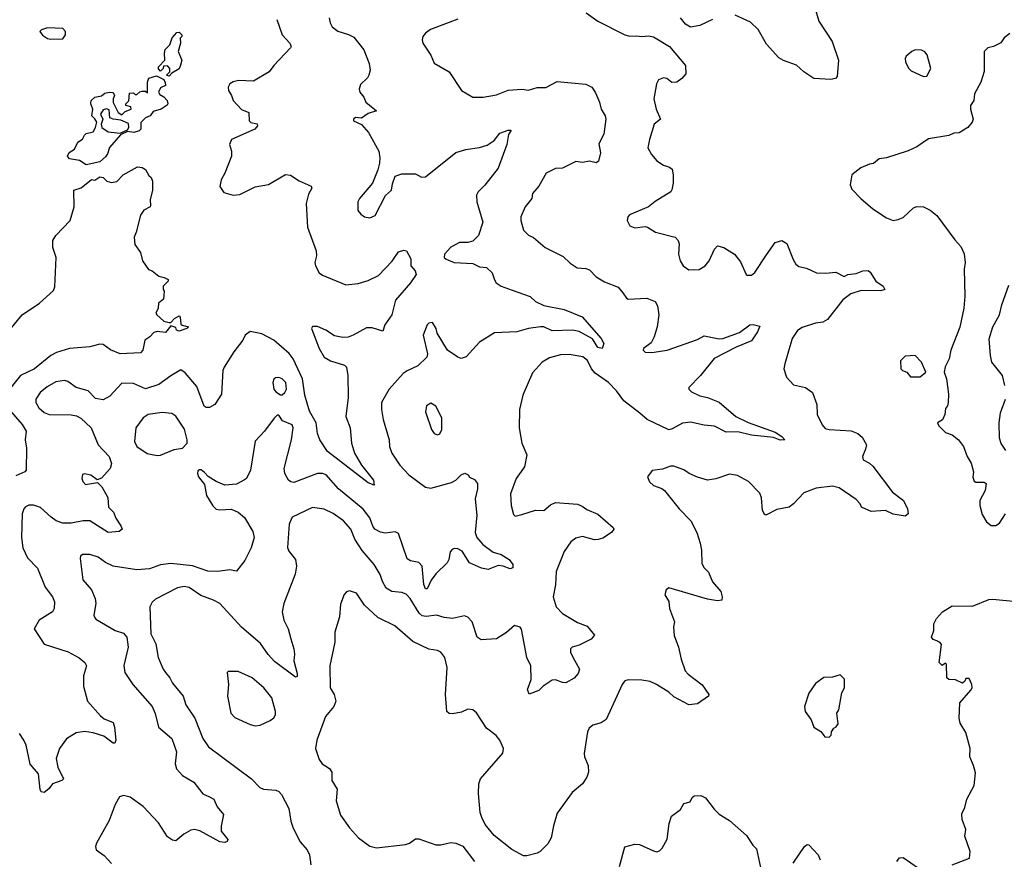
# Model space of a CAD drawing. Extents: x 2293878 to 2522763, y 823964 to 1006972.
# Tile 110 of 256: x 2321580 to 2327413, y 939529 to 944504. Entities that reach past the tile are written whole.
import ezdxf

# ---------------------------------------------------------------- set-up
doc = ezdxf.new("R2010")
doc.units = 0

msp = doc.modelspace()

# ---------------------------------------------------------------- linework, layer by layer
at = {"layer": '0CON20XD'}
for points in [[(2326284, 944596), (2326315, 944496), (2326393.5, 944375), (2326430, 944265), (2326423.3, 944166.7), (2326413.9, 944156.1), (2326385, 944150), (2326285, 944156), (2326225.9, 944195.9), (2326182.5, 944235), (2326105, 944262), (2326077.9, 944277.9), (2326005, 944360), (2325955, 944445.7), (2325908.8, 944488.8), (2325819.2, 944530.8)], [(2324936.7, 944545), (2325005.9, 944495.9), (2325165, 944414.3), (2325195, 944406), (2325235, 944408.8), (2325265, 944403.8), (2325305, 944409.2), (2325335, 944402.5), (2325430, 944345), (2325525, 944232.5), (2325527, 944183), (2325502.5, 944155), (2325472.5, 944135), (2325442.7, 944132.7), (2325413.3, 944155), (2325395, 944160), (2325365, 944147.5), (2325352.2, 944125), (2325336.9, 944035), (2325350, 943975), (2325376, 943915), (2325339.2, 943885), (2325311.4, 943795), (2325300.8, 943745), (2325324, 943705)], [(2323104.4, 944505), (2323135.4, 944415.4), (2323181.2, 944365), (2323188.8, 944345), (2323185, 944337.5), (2323085, 944233.3), (2323057.5, 944195), (2322965, 944140), (2322876.1, 944143.9), (2322845, 944136.2), (2322826.1, 944123.9), (2322816.2, 944105), (2322818, 944085), (2322836, 944055), (2322844, 944025), (2322895, 943971.2), (2322937.5, 943955), (2322940, 943905), (2322950, 943895), (2322987, 943887), (2322990, 943875), (2322973.3, 943855), (2322835.8, 943795), (2322824, 943765), (2322835.6, 943725.6), (2322835.7, 943695), (2322795, 943593.8), (2322774.3, 943555), (2322766, 943515), (2322790.5, 943480.5), (2322845.7, 943464.3), (2322885, 943468.5), (2322975, 943513.1), (2323055, 943528.1), (2323155, 943587.1), (2323185, 943582.5), (2323235, 943550), (2323308, 943518), (2323311.2, 943505), (2323290.4, 943469.6), (2323277.5, 943415), (2323284.5, 943275), (2323336.5, 943135), (2323338.5, 943105), (2323329.2, 943065), (2323332.5, 943045), (2323354.3, 943005), (2323375, 942989.4), (2323512.1, 942932.1), (2323585, 942941.8), (2323645, 942958.9), (2323705, 942988.1), (2323787.5, 943072.5), (2323798.3, 943091.7), (2323825, 943129.2), (2323855, 943138), (2323872.5, 943135), (2323896.8, 943086.8), (2323898, 943045), (2323924, 943015), (2323929.2, 942995), (2323895.4, 942944.6), (2323807.3, 942842.7), (2323784, 942755), (2323743.8, 942695), (2323732.5, 942657.5), (2323667.9, 942677.9), (2323635, 942678.6), (2323556.2, 942633.8), (2323526.8, 942623.2), (2323495, 942620.9), (2323445, 942631.4), (2323394.6, 942664.6), (2323345, 942685.6), (2323315, 942686.2), (2323308.8, 942675), (2323354.5, 942555), (2323384.4, 942505), (2323421.7, 942481.7), (2323505, 942457.5), (2323516, 942445), (2323524.3, 942395), (2323525.6, 942265), (2323512.2, 942152.2), (2323537.5, 942085), (2323546.2, 941995), (2323564.3, 941935), (2323604.6, 941864.6), (2323675.6, 941775), (2323680, 941745), (2323645, 941760.6), (2323403.1, 941945), (2323357.8, 942015), (2323345, 942052.5), (2323336.2, 942115), (2323298.1, 942185), (2323269.7, 942279.7), (2323254.8, 942375), (2323199.7, 942495), (2323175.8, 942525.8), (2323085, 942604.6), (2323015, 942642.2), (2322945, 942657.1), (2322916, 942635), (2322902.5, 942605), (2322848.9, 942535), (2322791.1, 942445), (2322783.8, 942425), (2322775.4, 942284.6), (2322737, 942223), (2322705, 942205.7), (2322685, 942205.8), (2322673.7, 942213.7), (2322630.4, 942330.4), (2322561.4, 942411.4), (2322535, 942428.8), (2322475, 942394.4), (2322405, 942343.1), (2322325, 942316.7), (2322255, 942348.9), (2322185, 942349.5), (2322115, 942273.5), (2322075, 942252.2), (2322030, 942260), (2321985, 942305.8), (2321915, 942323.8), (2321865, 942360.8), (2321846.5, 942366.5), (2321795, 942357.8), (2321742.4, 942327.6), (2321702.2, 942295), (2321675.5, 942255), (2321676.5, 942235), (2321694.5, 942205), (2321725, 942177.3), (2321755, 942163.8), (2321885, 942163.3), (2321916.4, 942156.4), (2321942.6, 942142.6), (2322004, 942085), (2322045.8, 941985), (2322110, 941915), (2322123.3, 941875), (2322116.2, 941845), (2322065, 941787.5), (2322038.3, 941778.3), (2322002.5, 941805), (2321965, 941813.3), (2321951.7, 941808.3), (2321948.8, 941785), (2321955, 941767.5), (2321970.5, 941750.5), (2322041.7, 941761.7), (2322066.1, 941736.1), (2322102.3, 941672.3), (2322106, 941615), (2322136.7, 941585), (2322149.3, 941549.3), (2322180, 941505), (2322186.7, 941485), (2322169.3, 941470.7), (2322105, 941466), (2321995, 941534.5), (2321956.3, 941533.7), (2321885, 941520.5), (2321835, 941520.6), (2321796.2, 941535), (2321766.2, 941556.2), (2321704.4, 941614.4), (2321663, 941627), (2321635, 941626.7), (2321615, 941616.7), (2321604, 941605), (2321594.3, 941575.7), (2321590.6, 941435), (2321598.6, 941375), (2321627.1, 941315), (2321685, 941253.1), (2321730.6, 941140.6), (2321774.4, 941085), (2321785.7, 941054.3), (2321784.2, 941015), (2321774.4, 940995.6), (2321695.8, 940945), (2321666.2, 940895), (2321725, 940804.2), (2321867.9, 940757.9), (2321932.6, 940722.6), (2321966.2, 940695), (2321976.2, 940675), (2321957.5, 940615), (2321958, 940555), (2321982.9, 940465), (2322058.3, 940378.3), (2322081.7, 940361.7), (2322135, 940338.8), (2322141.2, 940311.2)], [(2323414.3, 944515), (2323419.4, 944485), (2323431.5, 944461.5), (2323465, 944435.6), (2323527.4, 944417.4), (2323559.8, 944399.8), (2323618.6, 944325), (2323650, 944245), (2323656, 944205), (2323648.8, 944175), (2323640.8, 944159.2), (2323599.1, 944120.9), (2323592.2, 944092.2), (2323596, 944075), (2323620, 944045), (2323631.2, 944015), (2323693.3, 943965), (2323645, 943948), (2323605, 943920), (2323570, 943925), (2323557.5, 943915), (2323557.5, 943905), (2323605, 943882.5), (2323646, 943835), (2323707.1, 943725), (2323712.9, 943685), (2323712.5, 943655), (2323702.5, 943615), (2323670, 943535), (2323592.5, 943445), (2323582.5, 943425), (2323584.4, 943374.4), (2323601.3, 943351.3), (2323623.3, 943335), (2323655, 943330), (2323685.6, 943344.4), (2323747.5, 943462.5), (2323783.3, 943495), (2323788.3, 943531.7), (2323805, 943577.5), (2323845, 943590), (2323925, 943590), (2323960.7, 943570.7), (2323985, 943573.8), (2324165, 943718.1), (2324223.3, 943735), (2324305, 943746.7), (2324349.6, 943760.4), (2324390.9, 943789.1), (2324425, 943832.5), (2324475, 943848.8), (2324490, 943850), (2324490, 943845), (2324477, 943823), (2324466.7, 943765), (2324415.6, 943625), (2324335, 943524), (2324295.5, 943484.5), (2324285.7, 943465), (2324287.5, 943425), (2324323.3, 943305), (2324298.6, 943225), (2324265, 943190.8), (2324235, 943182.9), (2324185, 943183.1), (2324135, 943157.1), (2324096, 943115), (2324095.9, 943095.9), (2324106.7, 943085), (2324155, 943065.8), (2324265, 943060), (2324305, 943040), (2324345, 943036.7), (2324380, 943005), (2324392.3, 942962.3), (2324403.3, 942945), (2324433.3, 942925), (2324497.9, 942902.1), (2324604.5, 942864.5), (2324636, 942835), (2324685, 942810), (2324805, 942787.5), (2324912.6, 942742.6), (2325025.8, 942615), (2325041.2, 942585), (2325030, 942555), (2325005, 942562), (2324973.5, 942613.5), (2324895, 942657.1), (2324855, 942663.8), (2324735, 942661.3), (2324685, 942683.2), (2324665, 942683.3), (2324595, 942673.9), (2324525, 942654.5), (2324392.3, 942647.7), (2324305, 942593.3), (2324225, 942506.7), (2324195, 942496.7), (2324175, 942503.8), (2324115, 942545.8), (2324052.5, 942647.5), (2324047.5, 942675), (2324025, 942708.8), (2324005, 942706.2), (2323994.2, 942695), (2323970.9, 942635), (2323997.1, 942525), (2323992.5, 942505), (2323938, 942452), (2323875.9, 942424.1), (2323852.7, 942407.3), (2323768.6, 942315), (2323724.4, 942235), (2323723.3, 942195), (2323733.6, 942135), (2323769.4, 942015), (2323771.9, 941975), (2323784.4, 941935), (2323832.9, 941865), (2323885, 941807.1), (2323984.5, 941734.5), (2324015, 941727.1), (2324139.1, 941760.9), (2324163.3, 941775), (2324195, 941806.7), (2324217, 941817), (2324236.4, 941806.4), (2324245, 941792.5), (2324275, 941780), (2324292.5, 941755), (2324293.3, 941725), (2324278.8, 941665), (2324284.2, 941604.2), (2324287.7, 941567.7), (2324277.9, 941465), (2324288.2, 941435), (2324324.2, 941394.2), (2324385, 941349.5), (2324433.3, 941335), (2324480, 941305), (2324502.5, 941275), (2324502.5, 941255), (2324485, 941250), (2324445, 941266.7), (2324415, 941268.8), (2324355, 941246), (2324315.8, 941254.2), (2324244.2, 941285), (2324202, 941355), (2324175, 941368.1), (2324155, 941370), (2324142, 941365), (2324129.7, 941350.3), (2324122, 941305), (2324112, 941285), (2324045, 941221.2), (2324017.8, 941182.2), (2323995, 941130.8), (2323985, 941132), (2323975, 941157.5), (2323965.3, 941265.3), (2323945, 941287.1), (2323896.4, 941296.4), (2323875, 941310), (2323825, 941458.8), (2323805, 941470), (2323745, 941462.1), (2323718.1, 941468.1), (2323685, 941484.5), (2323671.9, 941501.9), (2323655, 941551.9), (2323615, 941602.7), (2323469.6, 941725), (2323395, 941806.4), (2323375, 941815.4), (2323345, 941815.3), (2323205, 941761.6), (2323186, 941765), (2323173.5, 941775), (2323150.9, 941815), (2323147.3, 941845), (2323191.5, 942015), (2323201.2, 942085), (2323193.6, 942103.6), (2323137, 942127), (2323115, 942160), (2323105, 942160), (2323087, 942143), (2323030, 942065), (2322975, 942007.5), (2322946.7, 941835), (2322924.1, 941785.9), (2322913, 941777), (2322865, 941750.8), (2322795.7, 941745.7), (2322745, 941766.7), (2322696.4, 941796.4), (2322675, 941821.2), (2322655, 941836.7), (2322645, 941837.5), (2322635, 941830), (2322633.3, 941815), (2322640, 941795), (2322675, 941750), (2322686.7, 941685), (2322725, 941623.3), (2322745, 941603.8), (2322765, 941598.8), (2322833.9, 941603.9), (2322875, 941586.2), (2322911.2, 941555), (2322961.7, 941471.7), (2322970, 941435), (2322952.5, 941375), (2322915, 941300), (2322865, 941236.7), (2322825, 941243.3), (2322755, 941234), (2322695, 941235.6), (2322605, 941266.8), (2322475, 941280.8), (2322415, 941273.2), (2322349.6, 941250.4), (2322274.6, 941244.6), (2322135, 941266.4), (2322088.3, 941288.3), (2322045, 941318.5), (2321995, 941335.6), (2321952.5, 941335), (2321941.2, 941325), (2321938.3, 941311.7), (2321953.5, 941185), (2322006.3, 941126.3), (2322027.5, 941075), (2322030.8, 941045), (2322020, 940975), (2322023, 940963), (2322031.7, 940951.7), (2322145, 940884.5), (2322195, 940868.5), (2322215, 940845.7), (2322223.1, 940785), (2322197.4, 940677.4), (2322202.2, 940635), (2322250.6, 940565), (2322365.5, 940435), (2322383.3, 940393.3), (2322402.4, 940312.4), (2322482.2, 940245), (2322509.5, 940165), (2322501.4, 940095), (2322508.6, 940065), (2322545.4, 940025.4), (2322612, 939985), (2322665, 939916), (2322705, 939898.8), (2322730, 939885), (2322750.3, 939840.3), (2322787.5, 939795), (2322773.8, 939725), (2322774, 939695), (2322812.5, 939645), (2322810, 939635), (2322795, 939628.8), (2322765, 939632.2), (2322647.2, 939697.2), (2322615, 939704.3), (2322595, 939700.8), (2322553.4, 939676.6), (2322505, 939638.8), (2322485, 939641.2), (2322455, 939661.2), (2322403.1, 939745), (2322312.1, 939842.1), (2322235, 939897.3), (2322195, 939907.5), (2322171.5, 939898.5), (2322145.7, 939854.2), (2322110.6, 939759.4), (2322035.8, 939625), (2322030, 939605), (2322033.8, 939585), (2322081.4, 939551.4), (2322124.5, 939504.5)], [(2324175, 944507.8), (2324013.6, 944446.4), (2323984.6, 944425.4), (2323969.2, 944405), (2323964.3, 944385), (2323969.2, 944365), (2324016.2, 944295), (2324035, 944247.5), (2324125, 944196.2), (2324197.5, 944085), (2324265, 944045.6), (2324325, 944044.3), (2324405, 944058.6), (2324475, 944086), (2324555, 944092.1), (2324595, 944087.1), (2324645, 944103.1), (2324697.2, 944102.8), (2324765, 944138.6), (2324935, 944121.5), (2324970, 944105), (2324991.7, 944071.7)], [(2325685.5, 944504.5), (2325610.3, 944469.7), (2325555, 944460), (2325525, 944478), (2325495, 944516.2)], [(2321765, 944388.8), (2321835, 944390), (2321852.5, 944415), (2321852.5, 944435), (2321835, 944452.5), (2321745, 944455.6), (2321710, 944445), (2321700, 944435), (2321715, 944412.5), (2321745, 944393.8), (2321765, 944388.8)], [(2322465, 944170), (2322450, 944175), (2322470, 944195), (2322470, 944215), (2322455, 944230), (2322431.7, 944228.3), (2322430, 944215), (2322415, 944200), (2322403, 944213), (2322402.5, 944225), (2322440, 944265), (2322437.5, 944305), (2322443, 944327), (2322470, 944355), (2322483, 944397), (2322511.7, 944428.3), (2322525, 944430), (2322540, 944415), (2322540, 944405), (2322530, 944395), (2322532.5, 944365), (2322520, 944315), (2322540, 944265), (2322533.3, 944235), (2322525, 944213.8), (2322481.7, 944188.3), (2322465, 944170)], [(2327445, 944423.3), (2327413, 944397), (2327393, 944367), (2327350, 944345), (2327315, 944336.7), (2327293.3, 944315), (2327293, 944197), (2327273.3, 944135), (2327237.5, 944065), (2327232.5, 944025), (2327213.6, 943996.4), (2327213.3, 943975), (2327228.8, 943915), (2327223.6, 943896.4), (2327197.5, 943865), (2327145, 943833.8), (2327115, 943831.2), (2327085, 943817.5), (2326965, 943799.2), (2326895, 943751.2), (2326843, 943727), (2326715, 943686), (2326671.2, 943678.8), (2326637.7, 943652.3), (2326615, 943648.8), (2326563.9, 943626.1), (2326510, 943585), (2326500, 943525), (2326510.7, 943500.7), (2326562.5, 943445), (2326635, 943383.3), (2326715, 943330), (2326755, 943313.3), (2326785, 943320), (2326815, 943332.5), (2326875, 943388.8), (2326895, 943397.5), (2326935, 943395.7), (2326975, 943375.8), (2327014.3, 943344.3), (2327119.5, 943199.5), (2327155, 943160), (2327175, 943117.5), (2327180.6, 943065), (2327175.8, 943025), (2327180, 942865), (2327174, 942795), (2327148.8, 942681.2), (2327096.7, 942545), (2327086.7, 942495), (2327063.6, 942446.4), (2327057.5, 942415), (2327070, 942375), (2327082, 942285), (2327081.2, 942235), (2327076.7, 942215), (2327065, 942200), (2327060, 942165), (2327047, 942133), (2327017.5, 942115), (2327025, 942097.5), (2327065, 942057.5), (2327103.6, 942043.6), (2327142.5, 942015), (2327171.2, 941975), (2327193.3, 941915), (2327217, 941877), (2327230, 941825), (2327227.7, 941792.3), (2327235, 941770), (2327245, 941764.4), (2327293.2, 941763.2), (2327305.5, 941755.5), (2327300.4, 941715), (2327267.8, 941655), (2327268.1, 941625), (2327282.4, 941572.4), (2327307.7, 941527.7), (2327335, 941506.2), (2327362.3, 941507.7), (2327385, 941521.2), (2327421.2, 941575)], [(2326935, 944167.5), (2326955, 944170), (2326977.5, 944215), (2326956.1, 944296.1), (2326943, 944313), (2326923, 944323), (2326885, 944326), (2326865, 944316.2), (2326832.3, 944287.7), (2326826.7, 944275), (2326828.8, 944255), (2326845, 944217.5), (2326861.7, 944201.7), (2326935, 944167.5)], [(2321975, 943644), (2321935, 943670), (2321875, 943678.8), (2321864.3, 943695), (2321873.1, 943716.9), (2321905, 943737.5), (2321925, 943777.5), (2321953, 943797), (2321965, 943820), (2321975, 943830), (2322015, 943840), (2322030, 943865), (2322036.4, 943896.4), (2322026.4, 943916.4), (2322007.5, 943935), (2322013.3, 943975), (2322001.2, 944005), (2322004, 944025), (2322025, 944045.7), (2322065, 944052.5), (2322085, 944068.8), (2322110, 944075), (2322135, 944072.5), (2322142.5, 944055), (2322133.3, 944035), (2322134.1, 944014.1), (2322163.9, 943953.9), (2322185, 943940), (2322205, 943960), (2322240, 943975), (2322238.3, 943988.3), (2322210, 943995), (2322210, 944005), (2322227.5, 944022.5), (2322231.7, 944068.3), (2322255, 944070), (2322265, 944060), (2322275, 944060), (2322293, 944077), (2322305, 944080), (2322325, 944080), (2322338.3, 944071.7), (2322337.5, 944135), (2322345, 944157.5), (2322391.7, 944171.7), (2322435, 944150), (2322443, 944133), (2322443.3, 944115), (2322415, 944100), (2322403.3, 944075), (2322410.5, 944060.5), (2322435, 944046.7), (2322453.3, 944025), (2322457.5, 944005), (2322453, 943997), (2322417.5, 943975), (2322370.3, 943959.7), (2322352.5, 943935), (2322325, 943923.3), (2322298.8, 943895), (2322298, 943855), (2322288.8, 943845), (2322256.2, 943836.2), (2322218.3, 943841.7), (2322178.3, 943821.7), (2322112.5, 943747.5), (2322099.7, 943710.3), (2322088.3, 943691.7), (2322055, 943662.5), (2321975, 943644)], [(2324991.7, 944071.7), (2325016, 944015), (2325024.4, 943975), (2325048.5, 943935), (2325052.9, 943915), (2325041.4, 943825), (2325010.9, 943769.1), (2325020.5, 943715), (2325010, 943665), (2324995, 943656.2), (2324955, 943666), (2324915, 943658.8), (2324875, 943664), (2324795, 943623.8), (2324755, 943622), (2324700, 943595), (2324655, 943517.5), (2324617.5, 943475), (2324613.3, 943445), (2324574.3, 943395.7), (2324548.8, 943335), (2324548.8, 943315), (2324565, 943256.7), (2324595, 943226.7), (2324625, 943213.8), (2324693.4, 943153.4), (2324800.7, 943100.7), (2324841.7, 943061.7), (2324883, 943033), (2324935, 943028.9), (2324955, 943021.4), (2324995, 942980), (2325045, 942951.4), (2325125, 942920), (2325154, 942885), (2325174.4, 942854.4), (2325185, 942848.8), (2325295, 942854.2), (2325344.3, 942834.3), (2325358.7, 942808.7), (2325366.7, 942755), (2325357.1, 942685), (2325339.2, 942625), (2325320.5, 942589.5), (2325276.2, 942555), (2325274, 942545), (2325285, 942534), (2325325, 942532.5), (2325415, 942546.7), (2325595, 942609.4), (2325635, 942630), (2325725, 942613.1), (2325745, 942614.4), (2325845, 942651.4), (2325905, 942696), (2325925, 942697.5), (2325965, 942687.5), (2325950.9, 942655), (2325915, 942601.8), (2325825, 942564), (2325695, 942495.9), (2325612.9, 942395), (2325544.3, 942325), (2325544.3, 942315), (2325559.4, 942299.4), (2325608.8, 942275), (2325655, 942264.5), (2325725, 942237.5), (2325823.1, 942153.1), (2325895, 942117.1), (2326055, 942060), (2326096.2, 942035), (2326113.3, 942015), (2326085, 942011.8), (2326045, 942028), (2325915, 942042.1), (2325835, 942062.4), (2325765, 942059.4), (2325696.7, 942095), (2325635, 942101.5), (2325555, 942120), (2325506.2, 942113.8), (2325445, 942079.2), (2325425, 942074.4), (2325298, 942135), (2325255, 942171.9), (2325158.8, 942245), (2325115.3, 942305.3), (2325068.9, 942355), (2324989.8, 942409.8), (2324968.2, 942435), (2324943.2, 942485), (2324915.7, 942505.7), (2324835, 942519.2), (2324785, 942518.7), (2324719.2, 942500.8), (2324675.7, 942475), (2324617.8, 942412.2), (2324560.7, 942279.3), (2324541.4, 942195), (2324539.2, 942085), (2324555.8, 941995), (2324584, 941925), (2324570.6, 941855), (2324520.6, 941785), (2324487.3, 941695), (2324492.5, 941625), (2324505, 941572.5), (2324515, 941561.2), (2324555, 941572.9), (2324635, 941598.6), (2324685, 941596), (2324725, 941630), (2324755, 941642.5), (2324885, 941632.9), (2324912.1, 941622.1), (2324940.9, 941600.9), (2325004.4, 941574.4), (2325096.7, 941495), (2325100, 941485), (2325086.2, 941465), (2325035, 941432.5), (2325007, 941423), (2324985, 941422), (2324915, 941442.5), (2324875, 941430.8), (2324845, 941410), (2324805, 941352), (2324757.5, 941235), (2324753.6, 941155), (2324740.5, 941085), (2324758.1, 941025), (2324795, 940985.6), (2324885, 940932.7), (2324941.1, 940911.1), (2324986.4, 940856.4), (2324965, 940832.5), (2324895, 940797.5), (2324852.5, 940785), (2324843.8, 940775), (2324843.9, 940756.1), (2324857.3, 940727.3), (2324896.7, 940655), (2324889.7, 940630.3), (2324865, 940602.5), (2324815, 940574.4), (2324795, 940575.7), (2324755, 940592.9), (2324735, 940590), (2324682, 940555), (2324655, 940529.2), (2324597.5, 940507.5), (2324588, 940535), (2324610, 940595), (2324608.1, 940675), (2324585.6, 940725), (2324552.7, 940892.7), (2324545, 940903.8), (2324512.5, 940915), (2324465, 940872.5), (2324405, 940835.7), (2324315, 940830), (2324291.2, 940845), (2324260, 940935), (2324235, 940964.2), (2324215, 940970.8), (2324145, 940955.6), (2324095, 940961.5), (2324050, 940975), (2323987.7, 940967.7), (2323965, 940972), (2323947.7, 940987.7), (2323893.8, 941075), (2323869.2, 941099.2), (2323845, 941110.5), (2323785, 941115.5), (2323751.9, 941135), (2323729.1, 941175), (2323716.1, 941216.1), (2323679.5, 941275), (2323609.6, 941359.6), (2323566, 941426), (2323541.1, 941485), (2323498.6, 941535), (2323437.9, 941577.9), (2323385, 941603.1), (2323315, 941612.5), (2323195, 941555.6), (2323175.9, 941514.1), (2323166.5, 941376.5), (2323175.5, 941355.5), (2323214.3, 941305), (2323220, 941265), (2323211.3, 941218.7), (2323145.6, 941044.4), (2323135.7, 940995), (2323145, 940946.7), (2323170, 940895), (2323186.1, 940836.1), (2323204.3, 940775), (2323208.6, 940745), (2323204.4, 940705), (2323225, 940630), (2323225, 940612.5), (2323215, 940608), (2323090.1, 940700.1), (2323051.7, 940741.7), (2323006.6, 940806.6), (2322894.2, 940904.2), (2322765, 941044.5), (2322729.2, 941065), (2322652.7, 941092.7), (2322585, 941138.7), (2322555, 941144.6), (2322515, 941136.9), (2322385, 941070), (2322365, 941052), (2322351.9, 941025), (2322357.5, 940865), (2322386.7, 940805), (2322400, 940725), (2322430.6, 940655), (2322445, 940635.8), (2322469.2, 940605), (2322485, 940572), (2322549.2, 940495), (2322564.3, 940445), (2322617.9, 940365), (2322664.3, 940245), (2322698.6, 940195), (2322953.8, 940005), (2323003.4, 939953.4), (2323025, 939944.4), (2323098.5, 939938.5), (2323115, 939930.6), (2323132.1, 939912.1), (2323175, 939830), (2323185.6, 939755.6), (2323198.3, 939718.3), (2323240, 939635), (2323282.5, 939585), (2323297.1, 939555), (2323304.3, 939495)], [(2322175, 943832.5), (2322218.3, 943851.7), (2322227.5, 943865), (2322225, 943890), (2322179.3, 943909.3), (2322133.9, 943913.9), (2322115, 943922.5), (2322109.5, 943969.5), (2322095, 943976.2), (2322075, 943970), (2322060, 943945), (2322072.5, 943915), (2322063.3, 943885), (2322066.7, 943865), (2322105, 943840), (2322175, 943832.5)], [(2325324, 943705), (2325355, 943668.8), (2325395, 943641.2), (2325429.5, 943629.5), (2325445, 943617.5), (2325452, 943585), (2325452, 943535), (2325444.1, 943495.9), (2325436.8, 943483.2), (2325345, 943427.5), (2325305.5, 943394.5), (2325192.7, 943347.3), (2325183.3, 943335), (2325180, 943315), (2325195, 943283.3), (2325225, 943270), (2325285, 943278.8), (2325300, 943275), (2325345.9, 943245.9), (2325463.3, 943215), (2325481.2, 943195), (2325486.2, 943175), (2325482.5, 943115), (2325493.8, 943075), (2325510, 943045), (2325545, 943022), (2325605, 943024), (2325641.2, 943045), (2325664, 943075), (2325695.8, 943144.2), (2325715, 943163.8), (2325752.5, 943155), (2325815.7, 943115.7), (2325849.7, 943069.7), (2325883.9, 942993.9), (2325890.7, 942990.7), (2325915, 942991.2), (2325935, 943006.7), (2326005, 943111.2), (2326055, 943183.8), (2326095, 943196.7), (2326125, 943177.5), (2326162.3, 943082.3), (2326177.5, 943055), (2326195, 943042.5), (2326241.7, 943031.7), (2326300, 943005), (2326355, 943002), (2326415, 943008.8), (2326465, 942983.3), (2326486.1, 942993.9), (2326535, 943000.8), (2326574.4, 943015.6), (2326607, 943017), (2326618.9, 943008.9), (2326652.9, 942955), (2326695.8, 942925), (2326706, 942905), (2326682.4, 942897.6), (2326565, 942899.3), (2326505, 942880), (2326455.7, 942845), (2326365, 942728), (2326337.3, 942712.7), (2326295, 942705.7), (2326215, 942680), (2326187.9, 942662.1), (2326155.7, 942614.3), (2326112.5, 942465), (2326108, 942435), (2326122, 942385), (2326165, 942341.2), (2326235, 942324), (2326276.2, 942295), (2326303, 942223), (2326304, 942165), (2326335, 942103.3), (2326352.2, 942082.2), (2326375, 942075.7), (2326506.8, 942066.8), (2326545, 942052), (2326571.2, 942031.2), (2326596.2, 941985), (2326591.7, 941958.3), (2326572.5, 941915), (2326577.5, 941895), (2326615, 941876.2), (2326635, 941858.8), (2326750, 941705), (2326815.6, 941655.6), (2326840, 941605), (2326843.8, 941575), (2326825, 941561.4), (2326755, 941574.3), (2326710, 941595), (2326625, 941590), (2326567.5, 941615), (2326560, 941635), (2326535, 941660.8), (2326435, 941729.4), (2326395, 941739.4), (2326298.3, 941728.3), (2326225, 941700), (2326165, 941634.4), (2326138, 941615), (2326065, 941601.9), (2326005, 941570), (2325995, 941570), (2325980, 941595), (2325975, 941670), (2325965, 941698.8), (2325897.8, 941767.8), (2325833.3, 941803.3), (2325785, 941810.4), (2325705, 941782.5), (2325655, 941775.8), (2325595, 941794), (2325545.8, 941815.8), (2325515, 941837.5), (2325455, 941858.6), (2325435, 941858.6), (2325389.1, 941840.9), (2325327.7, 941832.3), (2325300, 941795), (2325311.2, 941765), (2325335, 941744), (2325385, 941726.2), (2325400, 941715), (2325486.7, 941605), (2325556.2, 941535), (2325590.8, 941465), (2325611.2, 941401.2), (2325619.7, 941359.7), (2325620.8, 941280.8), (2325635, 941256.7), (2325660.9, 941230.9), (2325685, 941173.3), (2325733.8, 941115), (2325742.5, 941085), (2325740, 941065), (2325715, 941061.2), (2325655, 941070.6), (2325425, 941137.5), (2325410, 941125), (2325402.5, 941095), (2325426.4, 941056.4), (2325430, 941015), (2325460, 940935), (2325453.8, 940905), (2325458, 940855), (2325483.6, 940786.4), (2325499.2, 940715), (2325523.1, 940645), (2325540, 940625), (2325623.1, 940563.1), (2325662.5, 940505), (2325660, 940495), (2325595, 940450), (2325545, 940443.3), (2325455, 940492), (2325425, 940519.2), (2325352, 940565), (2325315, 940581.4), (2325265, 940590), (2325185, 940591.2), (2325165, 940586.2), (2325149.2, 940565), (2325055, 940358), (2325025, 940337.1), (2324975, 940324), (2324954.4, 940305.6), (2324943.8, 940285), (2324924.5, 940155), (2324926.5, 940135), (2324948.6, 940085), (2324949.2, 940045), (2324940, 940015), (2324915, 939976), (2324853.8, 939925), (2324765, 939801.2), (2324742.1, 939727.9), (2324729.2, 939655), (2324709.3, 939620.7), (2324663.8, 939575), (2324645, 939564.3), (2324585, 939548.6), (2324565, 939550), (2324495, 939586.7), (2324390.6, 939670.6), (2324338.5, 939735), (2324317.3, 939777.3), (2324308.2, 939805), (2324297.6, 939917.6), (2324300.6, 939975), (2324310.6, 940005), (2324442.1, 940157.9), (2324445.6, 940185), (2324424.2, 940235), (2324403.2, 940263.2), (2324345.4, 940305.4), (2324286.3, 940396.3), (2324265, 940414), (2324235, 940419.2), (2324198.5, 940401.5), (2324145, 940390), (2324125, 940393.1), (2324110.8, 940405), (2324101.9, 940505), (2324111.9, 940665), (2324099.2, 940725), (2324075, 940756.2), (2324055.6, 940765.6), (2324004.5, 940774.5), (2323909.8, 940819.8), (2323801.7, 940911.7), (2323702.2, 940962.2), (2323622.9, 941035), (2323576.2, 941105), (2323535, 941120), (2323516.4, 941113.6), (2323502.7, 941097.3), (2323480.3, 941039.7), (2323475.8, 940965), (2323447.5, 940875), (2323447.8, 940815), (2323417.1, 940675), (2323420, 940545), (2323444.2, 940505), (2323453.8, 940465), (2323441.2, 940435), (2323392.5, 940375), (2323340, 940235), (2323332, 940185), (2323355, 940120), (2323372.5, 940095), (2323415, 940066.7), (2323428.8, 940045), (2323429.4, 939995), (2323461.2, 939945), (2323455.8, 939875), (2323480.9, 939790.9), (2323534, 939715), (2323586.7, 939655), (2323655, 939606.7), (2323695, 939596.7), (2323865, 939615.8), (2323890, 939625), (2323925, 939650), (2323945, 939650), (2324045, 939614), (2324075, 939614), (2324135, 939628.8), (2324165, 939623.8), (2324205, 939606), (2324275.5, 939515.5)], [(2321522.7, 942667.3), (2321595.5, 942755), (2321698.1, 942825), (2321781.4, 942898.6), (2321788, 942922), (2321795.6, 943095), (2321777.5, 943155), (2321777.1, 943195), (2321794.3, 943225), (2321880, 943315), (2321902.5, 943395), (2321901.2, 943495), (2321945, 943508.8), (2322005, 943556.7), (2322025, 943552.5), (2322055, 943573.3), (2322075, 943568.8), (2322097.3, 943547.3), (2322125, 943540), (2322155, 943546.2), (2322193.8, 943585), (2322278.3, 943631.7), (2322305, 943628.8), (2322326.2, 943616.2), (2322345, 943580), (2322358.3, 943568.3), (2322366.7, 943546.7), (2322366.7, 943495), (2322354.1, 943435.9), (2322356.1, 943403.9), (2322353.3, 943395), (2322316, 943375), (2322295.8, 943345), (2322270.6, 943245), (2322257.5, 943215), (2322261.7, 943171.7), (2322296.7, 943125), (2322308, 943075), (2322343.6, 943023.6), (2322365, 943016.7), (2322403.9, 942983.9), (2322437, 942977), (2322460, 942965), (2322460, 942955), (2322430, 942925), (2322430, 942905), (2322436.2, 942895), (2322431.7, 942848.3), (2322402.5, 942825), (2322400, 942795), (2322387.5, 942765), (2322392.5, 942755), (2322435, 942717.5), (2322465, 942710), (2322475, 942710), (2322497, 942733), (2322525, 942750), (2322531.7, 942741.7), (2322535, 942700), (2322543, 942693), (2322580, 942685), (2322570, 942675), (2322525, 942657.5), (2322510, 942665), (2322505, 942680), (2322475, 942690), (2322445, 942650), (2322395, 942656), (2322375, 942651.2), (2322351.2, 942625), (2322322, 942605), (2322310, 942545), (2322295, 942530.8), (2322175, 942524.3), (2322117.3, 942547.3), (2322075, 942578.6), (2322055, 942582.2), (2321995, 942564.6), (2321875, 942555.3), (2321798.3, 942531.7), (2321765.7, 942514.3), (2321668.9, 942435), (2321584.3, 942395.7), (2321522.6, 942317.4)], [(2327415.8, 942335.8), (2327403.3, 942395), (2327340, 942475), (2327330.8, 942515), (2327323, 942613), (2327344.3, 942685), (2327385.4, 942754.6), (2327398.9, 942815), (2327439.3, 942930.7)], [(2326915, 942387.5), (2326947.5, 942415), (2326923.3, 942475), (2326885, 942513.3), (2326825, 942510), (2326798.3, 942481.7), (2326800, 942435), (2326810, 942425), (2326836.4, 942416.4), (2326858.3, 942388.3), (2326915, 942387.5)], [(2323135, 942281.2), (2323151.4, 942295), (2323161.5, 942315), (2323157.5, 942355), (2323135, 942376.9), (2323115, 942384.2), (2323095, 942381.2), (2323085.9, 942374.1), (2323080, 942355), (2323085.6, 942315.6), (2323098.1, 942298.1), (2323125, 942281.2), (2323135, 942281.2)], [(2327421.8, 941951.8), (2327395, 941993.3), (2327385.7, 942025), (2327383.1, 942115), (2327390.6, 942175), (2327420.6, 942255)], [(2321516.2, 942196.2), (2321595.6, 942105), (2321618.6, 942065), (2321611.9, 942015), (2321620, 941965), (2321618, 941835), (2321611.2, 941825), (2321558.1, 941801.9)], [(2324055, 942043.3), (2324070, 942050), (2324081.2, 942075), (2324082, 942145), (2324045, 942213.3), (2324015, 942231.2), (2323991.2, 942215), (2323985, 942180), (2324020, 942075), (2324035, 942052.5), (2324055, 942043.3)], [(2322395, 941921.5), (2322415, 941924.4), (2322495, 941956.9), (2322545, 941966), (2322572, 941995), (2322572.9, 942015), (2322556.8, 942076.8), (2322504.7, 942154.7), (2322481.1, 942171.1), (2322425, 942176.4), (2322340.8, 942165), (2322311.5, 942145), (2322268, 942085), (2322261.1, 942005), (2322275, 941974.3), (2322335, 941934.4), (2322395, 941921.5)], [(2327103.8, 939496.2), (2327207.5, 939535), (2327210, 939575), (2327178.6, 939665), (2327185.7, 939705.7), (2327164.2, 939765), (2327161.4, 939798.6), (2327180, 939835), (2327192, 939885), (2327234, 939965), (2327241.7, 940041.7), (2327230.8, 940085), (2327209.2, 940135), (2327210, 940185), (2327185, 940280), (2327152, 940335), (2327145.8, 940365), (2327150, 940455), (2327215, 940530), (2327222.5, 940545), (2327220, 940565), (2327205, 940600), (2327185, 940600), (2327180, 940585), (2327165, 940572.5), (2327125, 940592.5), (2327085, 940593.3), (2327073.6, 940603.6), (2327070, 940685), (2327065, 940690), (2327045, 940677.5), (2327027.5, 940695), (2327040.7, 940800.7), (2327033.9, 940813.9), (2327013.8, 940823.8), (2326991.7, 940831.7), (2326982.5, 940845), (2326996.4, 940883.6), (2326996.7, 940925), (2327011.2, 940955), (2327046.7, 940995), (2327105, 941031.2), (2327225, 941028), (2327322.4, 941067.6), (2327345, 941071.1), (2327485, 941056.9)], [(2322975, 940319.2), (2323005, 940322.9), (2323065, 940351.2), (2323085, 940366.7), (2323096.2, 940385), (2323096, 940405), (2323074, 940485), (2323026, 940545), (2322958, 940605), (2322875, 940640.8), (2322815, 940642.5), (2322810, 940635), (2322817.8, 940565), (2322810.6, 940495), (2322830.8, 940395), (2322855, 940369.2), (2322945, 940327.5), (2322975, 940319.2)], [(2326375, 940253.3), (2326387.5, 940265), (2326390, 940285), (2326402.5, 940305), (2326416.4, 940313.6), (2326428.3, 940331.7), (2326422, 940395), (2326433.8, 940415), (2326451.2, 940515), (2326466.7, 940545), (2326466.4, 940596.4), (2326441.7, 940621.7), (2326395, 940608.8), (2326345, 940606.7), (2326295, 940570), (2326256.1, 940513.9), (2326230, 940435), (2326233.8, 940405), (2326268.8, 940355), (2326285, 940312.5), (2326326.7, 940286.7), (2326350, 940255), (2326375, 940253.3)], [(2322141.2, 940311.2), (2322149.2, 940235), (2322143.3, 940216.7), (2322135, 940216.2), (2322078.9, 940258.9), (2322015, 940278.9), (2321965, 940286.2), (2321915, 940278.5), (2321857.6, 940242.4), (2321816.1, 940185), (2321797.3, 940125), (2321805.3, 940075.3), (2321839.2, 940005), (2321830, 939995), (2321775, 939975.7), (2321753, 939947), (2321725, 939923.8), (2321708, 939928), (2321701.7, 939941.7), (2321692.5, 940035), (2321642.7, 940092.7), (2321618.1, 940205), (2321605.7, 940235), (2321580, 940275)], [(2325134.2, 939485), (2325165, 939602.5), (2325225, 939617.5), (2325253, 939617), (2325335, 939578.8), (2325355, 939573.3), (2325370.7, 939579.3), (2325385.8, 939594.2), (2325415, 939647.5), (2325428.3, 939741.7), (2325442.5, 939785), (2325495, 939824.2), (2325515, 939858.8), (2325551.7, 939868.3), (2325563.3, 939895), (2325576.1, 939903.9), (2325615, 939906.7), (2325643, 939893), (2325694, 939825), (2325725, 939796.2), (2325785, 939758), (2325885, 939670), (2325922.9, 939612.9), (2325945, 939590), (2325969.2, 939479.2)], [(2326163.3, 939505), (2326228.8, 939605), (2326245, 939616.7), (2326255, 939613.8), (2326311.2, 939555), (2326323.3, 939525)], [(2326777.1, 939515), (2326792.4, 939537.6), (2326815, 939539.2), (2326905, 939476.2)]]:
    msp.add_lwpolyline(points, dxfattribs=at)

doc.saveas('drawing.dxf')
